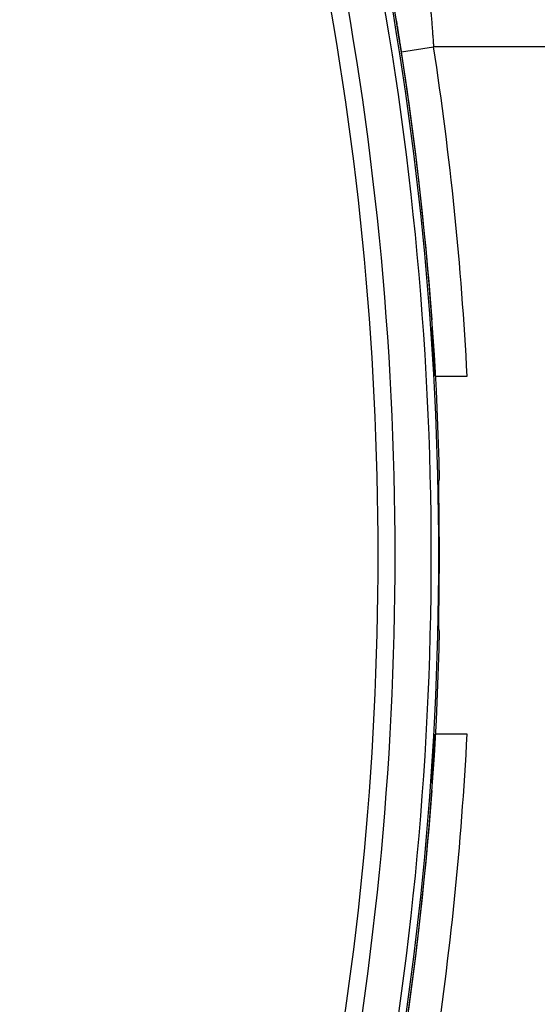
# Model space of a CAD drawing. Header units: millimetres. Extents: x 20 to 26560, y 40 to 18133.
# Tile 68 of 97: x 9177 to 9241, y 13209 to 13330. Entities that reach past the tile are written whole.
import ezdxf

# ---------------------------------------------------------------- set-up
doc = ezdxf.new("R2010")
doc.units = ezdxf.units.MM
doc.header["$LTSCALE"] = 2
doc.layers.add('COMPONENT_GEOMETRY', color=7, linetype='Continuous')
doc.styles.add('SLDTEXTSTYLE0', font='TXT', dxfattribs={"width": 0.75})
doc.dimstyles.new('SLDDIMSTYLE1', dxfattribs={"dimtxt": 150, "dimasz": 6.604, "dimexe": 0, "dimexo": 0.0625, "dimgap": 37.5, "dimtad": 0, "dimtih": 1, "dimtoh": 1, "dimdec": 0, "dimrnd": 1e-09, "dimzin": 12, "dimdsep": 46, "dimtxsty": 'SLDTEXTSTYLE0', "dimsah": 1, "dimcen": 0.09, "dimadec": 0, "dimazin": 3, "dimtfac": 1, "dimtdec": 0, "dimtofl": 0, "dimtmove": 0, "dimatfit": 3, "dimfxl": 1, "dimfrac": 2, "dimtolj": 1, "dimtzin": 12, "dimarcsym": 0})

# ---------------------------------------------------------------- blocks, each defined once
blk = doc.blocks.new('_D_1')
at = {"layer": 'COMPONENT_GEOMETRY', "color": 7}
for p, q in [((8687.52, 18132.79), (8641.82, 18132.79)), ((8641.82, 18132.79), (8641.82, 17894.67)), ((9509.4, 18132.79), (9555.1, 18132.79)), ((9555.1, 18132.79), (9555.1, 17894.67)), ((1221.17, 13266.97), (1221.17, 17923.1)), ((16975.75, 13266.97), (16975.75, 17923.1)), ((1221.17, 17916.75), (8565.68, 17916.75)), ((16975.75, 17916.75), (9631.24, 17916.75)), ((8641.82, 17894.67), (8687.52, 17894.67)), ((9555.1, 17894.67), (9509.4, 17894.67))]:
    blk.add_line(p, q, dxfattribs=at)
for points in [[(1221.17, 17916.75), (1227.77, 17915.73), (1227.77, 17917.77)], [(16975.75, 17916.75), (16969.15, 17917.77), (16969.15, 17915.73)]]:
    blk.add_solid(points, dxfattribs=at)
at = {"layer": 'COMPONENT_GEOMETRY', "color": 7, "char_height": 150, "attachment_point": 1, "style": 'SLDTEXTSTYLE0'}
for s, insert in [('25\'10.13"', (8687.52, 18088.03)), ('7877mm', (8689.29, 17863.6))]:
    blk.add_mtext(s, dxfattribs=dict(at, insert=insert))

msp = doc.modelspace()

# ---------------------------------------------------------------- linework, layer by layer
at = {"color": 7, "linetype": 'Continuous', "lineweight": 25}
for p, q in [((9224.26, 13326.33), (9228.21, 13326.93)), ((9224.84, 13322.41), (9224.26, 13326.33)), ((9248.03, 13326.93), (9228.21, 13326.93)), ((9228.45, 13286.43), (9232.34, 13286.43)), ((9228.88, 13273.7), (9228.95, 13273.77)), ((9228.95, 13255.1), (9228.88, 13255.17)), ((9232.34, 13242.43), (9228.45, 13242.43))]:
    msp.add_line(p, q, dxfattribs=at)
at = {"color": 7, "linetype": 'Continuous', "lineweight": 25, "flags": 128}
for points in [[(9228.33, 13286.43), (9228.04, 13291.44), (9227.97, 13292.45)], [(9227.97, 13236.42), (9228.04, 13237.43), (9228.33, 13242.43)]]:
    msp.add_lwpolyline(points, dxfattribs=at)
at = {"color": 7, "linetype": 'Continuous', "lineweight": 25}
for centre, radius, start, end in [((8829.06, 13264.43), 399.78, 348.6328, 11.3672), ((8829.06, 13264.43), 400, 1.3375, 11.3672), ((8829.06, 13264.43), 400, 4.1474, 11.3672), ((8829.06, 13264.43), 394.42, 348.6328, 11.3672), ((8829.06, 13264.43), 398.86, 348.6328, 11.3672), ((8829.06, 13264.43), 392.33, 348.6328, 11.3672), ((8828.86, 13265.8), 404, 2.9276, 8.7036), ((8829.06, 13264.43), 399.86, 359.2454, 0.7546), ((8829.06, 13264.43), 400, 348.6328, 358.6625), ((8828.86, 13263.07), 404, 351.2964, 357.0724), ((8829.06, 13264.43), 400, 348.6328, 355.8526)]:
    msp.add_arc(centre, radius, start, end, dxfattribs=at)
for points, knots in [([(9227.58, 13334.93), (9227.58, 13334.93), (9227.58, 13334.92), (9227.59, 13334.83), (9227.6, 13334.69), (9227.61, 13334.5), (9227.64, 13334.18), (9227.67, 13333.75), (9227.72, 13333.23), (9227.76, 13332.65), (9227.82, 13331.99), (9227.87, 13331.26), (9227.92, 13330.68), (9227.97, 13330.08), (9228.02, 13329.44), (9228.06, 13328.86), (9228.11, 13328.18), (9228.16, 13327.56), (9228.2, 13327.09), (9228.21, 13326.93)], [0, 0, 0, 0, 0.0521624, 0.1046824, 0.1583286, 0.2123635, 0.2644173, 0.3702554, 0.4241617, 0.476376, 0.5825405, 0.6366131, 0.6893258, 0.742402, 0.7966231, 0.8512393, 0.8881232, 0.9624853, 1, 1, 1, 1]), ([(9224.26, 13326.33), (9224.23, 13326.48), (9224.19, 13326.79), (9224.11, 13327.31), (9224.02, 13327.88), (9223.92, 13328.47), (9223.84, 13329), (9223.77, 13329.45), (9223.71, 13329.82), (9223.66, 13330.08), (9223.64, 13330.25), (9223.63, 13330.28), (9223.63, 13330.29)], [0, 0, 0, 0, 0.073848, 0.148707, 0.254435, 0.363204, 0.467975, 0.575712, 0.680184, 0.787614, 0.892311, 1, 1, 1, 1]), ([(9228.89, 13269.7), (9228.88, 13270.15), (9228.87, 13271.05), (9228.86, 13272.25), (9228.86, 13273.15), (9228.87, 13273.62), (9228.88, 13273.68), (9228.88, 13273.7)], [0, 0, 0, 0, 0.217103, 0.434207, 0.651285, 0.868325, 1, 1, 1, 1]), ([(9228.88, 13255.17), (9228.88, 13255.22), (9228.86, 13255.32), (9228.86, 13256.03), (9228.86, 13257.06), (9228.87, 13258.17), (9228.88, 13258.89), (9228.89, 13259.17)], [0, 0, 0, 0, 0.217051, 0.434103, 0.651134, 0.868186, 1, 1, 1, 1])]:
    msp.add_open_spline(points, degree=3, knots=knots, dxfattribs=at)

# ---------------------------------------------------------------- dimensions: what is measured, and where the dimension line sits
at = {"layer": 'COMPONENT_GEOMETRY', "color": 7}
dim = msp.add_linear_dim(base=(16975.75, 17916.75), p1=(1221.17, 13264.43), p2=(16975.75, 13264.43), angle=0, dimstyle='SLDDIMSTYLE1', dxfattribs=at)
dim.commit()
dim.dimension.update_dxf_attribs({"geometry": '_D_1', "text_midpoint": (9098.46, 17916.75), "dimtype": 160})

doc.saveas('drawing.dxf')
